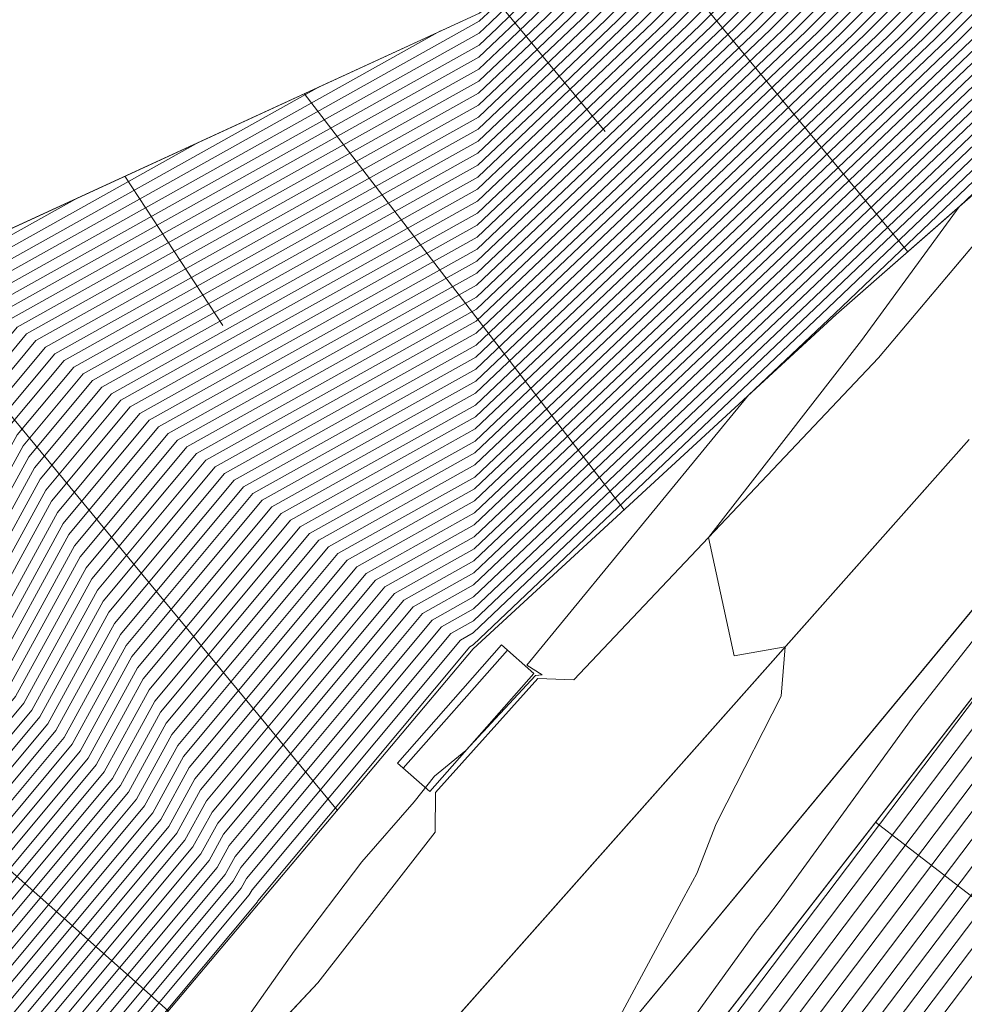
# Model space of a CAD drawing. Header units: metres. Extents: x 3490449 to 3490968, y 5754217 to 5754743.
# Tile 177 of 212: x 3490876 to 3490889, y 5754611 to 5754624. Entities that reach past the tile are written whole.
import ezdxf

# ---------------------------------------------------------------- set-up
doc = ezdxf.new("R2010")
doc.units = ezdxf.units.M
doc.header["$LTSCALE"] = 0.25
for name, color, linetype, lineweight, true_color in [('Kartierung-07$0$$BOESCHUNG', 7, 'Continuous', 18, 0x82563a), ('Kartierung-07$0$$BRUCH', 7, 'Continuous', 18, 0x82563a), ('Kartierung-07$0$$HOEHEN_Haupt', 7, 'Continuous', 18, 0x82563a), ('Kartierung-07$0$$HOEHEN_Mittel', 7, 'Continuous', 18, 0x82563a), ('Kartierung-07$0$B_Bau', 7, 'Continuous', 18, 0x82563a), ('Kartierung-07$0$B_Befestigt', 7, 'Continuous', 18, 0x82563a), ('Kartierung-07$0$B_Boeschung_OK', 7, 'Continuous', 18, 0x82563a), ('Kartierung-07$0$B_Boeschung_UK', 7, 'Continuous', 18, 0x82563a), ('Kartierung-07$0$B_Gelaendeknick', 7, 'Continuous', 18, 0x82563a), ('Kartierung-07$0$Hilfe_DGM', 7, 'Continuous', 18, 0x82563a)]:
    doc.layers.add(name, color=color, linetype=linetype, lineweight=lineweight, true_color=true_color)

msp = doc.modelspace()

# ---------------------------------------------------------------- linework, layer by layer
at = {"layer": 'Kartierung-07$0$$BOESCHUNG', "ltscale": 0.02}
for p, q in [((3490884.068, 5754625.279, 158.977), (3490887.792, 5754620.778, 153.733)), ((3490882.527, 5754624.004, 159.145), (3490883.923, 5754622.316, 157.164)), ((3490880.077, 5754622.799, 158.678), (3490884.166, 5754617.479, 154.587)), ((3490877.786, 5754621.745, -0.234), (3490879.037, 5754619.836, -1.981)), ((3490874.881, 5754620.434, 0.195), (3490880.504, 5754613.638, -7.786)), ((3490871.48, 5754617.162), (3490878.341, 5754611.076)), ((3490887.38, 5754613.488, 153.528), (3490890.331, 5754611.2, 151.334))]:
    msp.add_line(p, q, dxfattribs=at)
at = {"layer": 'Kartierung-07$0$$BRUCH', "ltscale": 0.02}
for p, q in [((3490875.297, 5754620.6), (3490882.316, 5754623.829)), ((3490886.876, 5754619.974), (3490890.733, 5754623.357)), ((3490887.417, 5754619.423), (3490890.733, 5754623.357)), ((3490886.876, 5754619.974), (3490882.235, 5754615.701)), ((3490883.525, 5754615.308), (3490887.417, 5754619.423)), ((3490888.575, 5754618.378), (3490881.245, 5754610.114)), ((3490882.588, 5754608.908), (3490889.626, 5754617.422)), ((3490890.082, 5754616.972), (3490883.27, 5754608.189)), ((3490882.235, 5754615.701), (3490876.765, 5754609.204)), ((3490883.013, 5754615.388), (3490881.682, 5754613.878)), ((3490881.754, 5754613.868), (3490883.061, 5754615.325)), ((3490883.061, 5754615.325), (3490883.525, 5754615.308)), ((3490881.749, 5754613.359), (3490881.754, 5754613.868)), ((3490880.25, 5754611.434), (3490881.749, 5754613.359)), ((3490875.874, 5754606.751), (3490880.25, 5754611.434))]:
    msp.add_line(p, q, dxfattribs=at)
at = {"layer": 'Kartierung-07$0$$HOEHEN_Haupt', "ltscale": 0.02}
for points in [[(3490856.34, 5754586.144), (3490856.648, 5754586.81), (3490858.784, 5754591.035), (3490860.537, 5754593.491), (3490861.584, 5754595.324), (3490863.228, 5754597.69), (3490864.441, 5754599.808), (3490865.76, 5754601.983), (3490865.894, 5754602.201), (3490867.088, 5754603.774), (3490868.352, 5754605.815), (3490870.507, 5754608.039), (3490872.008, 5754610.013), (3490872.719, 5754611.154), (3490874.82, 5754613.423), (3490876.287, 5754615.182), (3490877.216, 5754616.88), (3490878.457, 5754618.368), (3490882.283, 5754620.505), (3490884.15, 5754622.278), (3490885.585, 5754623.646), (3490889.848, 5754627.913), (3490891.039, 5754629.42), (3490894.97, 5754634.628)], [(3490857.1, 5754585.696), (3490857.741, 5754587.081), (3490859.503, 5754590.567), (3490860.95, 5754592.594), (3490862.365, 5754595.07), (3490863.726, 5754597.029), (3490865.271, 5754599.727), (3490866.367, 5754601.534), (3490866.53, 5754601.8), (3490867.985, 5754603.716), (3490869.042, 5754605.424), (3490870.845, 5754607.285), (3490872.559, 5754609.538), (3490873.37, 5754610.84), (3490875.133, 5754612.744), (3490876.802, 5754614.744), (3490877.582, 5754616.17), (3490879.06, 5754617.943), (3490882.275, 5754619.739), (3490884.574, 5754621.92), (3490886.338, 5754623.603), (3490889.978, 5754627.246), (3490891.598, 5754629.296), (3490894.987, 5754633.786)], [(3490863.61, 5754599.89), (3490865.153, 5754602.431), (3490865.257, 5754602.602), (3490866.191, 5754603.832), (3490867.662, 5754606.207), (3490870.169, 5754608.794), (3490871.458, 5754610.489), (3490872.068, 5754611.468), (3490874.507, 5754614.102), (3490875.772, 5754615.619), (3490876.85, 5754617.589), (3490877.855, 5754618.794), (3490882.291, 5754621.272), (3490883.727, 5754622.636), (3490884.831, 5754623.688), (3490889.719, 5754628.581), (3490890.48, 5754629.544), (3490893.357, 5754633.354)], [(3490895.005, 5754632.944), (3490892.157, 5754629.172), (3490890.107, 5754626.579), (3490887.092, 5754623.561), (3490884.997, 5754621.563), (3490882.268, 5754618.972), (3490879.663, 5754617.517), (3490877.948, 5754615.461), (3490877.317, 5754614.307), (3490875.446, 5754612.065), (3490874.022, 5754610.526), (3490873.11, 5754609.062), (3490871.184, 5754606.53), (3490869.733, 5754605.032), (3490868.882, 5754603.658), (3490867.166, 5754601.399), (3490866.975, 5754601.086), (3490866.101, 5754599.646), (3490864.224, 5754596.368), (3490863.146, 5754594.815), (3490861.363, 5754591.697), (3490860.223, 5754590.1), (3490858.834, 5754587.352), (3490857.861, 5754585.249)], [(3490858.621, 5754584.801), (3490859.927, 5754587.623), (3490860.943, 5754589.632), (3490861.776, 5754590.8), (3490863.926, 5754594.561), (3490864.722, 5754595.707), (3490866.931, 5754599.565), (3490867.582, 5754600.637), (3490867.803, 5754600.998), (3490869.778, 5754603.6), (3490870.423, 5754604.641), (3490871.522, 5754605.775), (3490873.661, 5754608.587), (3490874.673, 5754610.212), (3490875.759, 5754611.386), (3490877.832, 5754613.869), (3490878.314, 5754614.751), (3490880.265, 5754617.092), (3490882.26, 5754618.206), (3490885.42, 5754621.205), (3490887.846, 5754623.519), (3490890.237, 5754625.912), (3490892.716, 5754629.048), (3490895.022, 5754632.103)], [(3490859.382, 5754584.354), (3490861.02, 5754587.894), (3490861.662, 5754589.164), (3490862.189, 5754589.903), (3490864.707, 5754594.307), (3490865.221, 5754595.046), (3490867.762, 5754599.484), (3490868.189, 5754600.188), (3490868.439, 5754600.597), (3490870.675, 5754603.542), (3490871.113, 5754604.25), (3490871.86, 5754605.02), (3490874.211, 5754608.112), (3490875.324, 5754609.898), (3490876.072, 5754610.706), (3490878.347, 5754613.432), (3490878.68, 5754614.042), (3490880.868, 5754616.666), (3490882.252, 5754617.439), (3490885.843, 5754620.847), (3490888.6, 5754623.477), (3490890.366, 5754625.245), (3490893.274, 5754628.925), (3490895.039, 5754631.261)], [(3490862.78, 5754599.971), (3490864.546, 5754602.88), (3490864.621, 5754603.003), (3490865.294, 5754603.89), (3490866.972, 5754606.598), (3490869.831, 5754609.549), (3490870.907, 5754610.964), (3490871.417, 5754611.782), (3490874.193, 5754614.782), (3490875.257, 5754616.056), (3490876.484, 5754618.298), (3490877.252, 5754619.219), (3490882.298, 5754622.038), (3490883.304, 5754622.993), (3490884.077, 5754623.73), (3490889.589, 5754629.248), (3490889.922, 5754629.668), (3490891.177, 5754631.33)], [(3490860.142, 5754583.907), (3490862.113, 5754588.165), (3490862.382, 5754588.697), (3490862.602, 5754589.006), (3490865.488, 5754594.052), (3490865.719, 5754594.385), (3490868.592, 5754599.403), (3490868.797, 5754599.74), (3490869.076, 5754600.197), (3490871.572, 5754603.484), (3490871.804, 5754603.858), (3490872.198, 5754604.266), (3490874.762, 5754607.636), (3490875.976, 5754609.584), (3490876.385, 5754610.027), (3490878.861, 5754612.995), (3490879.046, 5754613.332), (3490881.471, 5754616.241), (3490882.245, 5754616.673), (3490886.266, 5754620.49), (3490889.354, 5754623.434), (3490890.496, 5754624.578), (3490893.833, 5754628.801), (3490895.056, 5754630.42)], [(3490870.347, 5754600.632), (3490872.469, 5754603.426), (3490872.494, 5754603.467), (3490872.537, 5754603.511), (3490875.313, 5754607.161), (3490876.627, 5754609.271), (3490876.699, 5754609.348), (3490879.376, 5754612.557), (3490879.412, 5754612.623), (3490882.073, 5754615.815), (3490882.237, 5754615.906), (3490886.689, 5754620.132), (3490890.107, 5754623.392), (3490890.625, 5754623.911), (3490894.392, 5754628.677), (3490895.073, 5754629.578)], [(3490863.984, 5754603.404), (3490864.398, 5754603.948), (3490866.281, 5754606.99), (3490869.492, 5754610.303), (3490870.356, 5754611.439), (3490870.765, 5754612.096), (3490873.88, 5754615.461), (3490874.742, 5754616.494), (3490876.118, 5754619.008), (3490876.649, 5754619.645), (3490882.306, 5754622.805), (3490882.881, 5754623.351), (3490883.323, 5754623.773), (3490888.451, 5754628.905)], [(3490868.66, 5754586.649), (3490874.556, 5754593.982), (3490875.176, 5754594.956), (3490878.273, 5754599.882), (3490880.711, 5754603.813), (3490883.324, 5754608.026), (3490886.189, 5754611.815), (3490890.081, 5754616.963), (3490890.086, 5754616.973), (3490890.127, 5754617.016), (3490891.533, 5754618.86), (3490893.066, 5754620.87), (3490893.926, 5754622.205), (3490894.442, 5754622.996), (3490894.114, 5754623.861), (3490894.576, 5754625.412), (3490894.023, 5754625.803), (3490892.473, 5754625.418), (3490894.951, 5754628.553)], [(3490898.094, 5754626.018), (3490894.079, 5754620.386), (3490891.182, 5754617.301), (3490889.762, 5754614.791), (3490886.287, 5754610.195), (3490883.73, 5754606.813), (3490881.397, 5754603.051), (3490879.22, 5754599.541), (3490876.456, 5754595.144), (3490875.143, 5754593.083), (3490869.973, 5754586.653)], [(3490863.501, 5754604.006), (3490865.591, 5754607.381), (3490869.154, 5754611.058), (3490869.806, 5754611.915), (3490870.114, 5754612.41), (3490873.567, 5754616.14), (3490874.227, 5754616.931), (3490875.752, 5754619.717), (3490876.047, 5754620.071), (3490882.313, 5754623.571), (3490882.458, 5754623.709), (3490882.569, 5754623.815), (3490883.859, 5754625.106)], [(3490850.41, 5754602.341), (3490850.742, 5754603.043), (3490851.58, 5754603.66), (3490853.658, 5754607.006), (3490855.203, 5754607.148), (3490855.615, 5754606.417), (3490856.391, 5754605.94), (3490856.949, 5754605.566), (3490857.734, 5754605.605), (3490858.727, 5754605.68), (3490860.807, 5754605.228), (3490861.626, 5754605.024), (3490863.07, 5754605.523), (3490863.668, 5754605.783), (3490864.901, 5754607.772), (3490868.816, 5754611.813), (3490869.255, 5754612.39), (3490869.463, 5754612.723), (3490873.254, 5754616.819), (3490873.712, 5754617.368), (3490875.386, 5754620.427), (3490875.444, 5754620.496), (3490877.183, 5754621.468)], [(3490871.286, 5754586.656), (3490875.731, 5754592.184), (3490877.735, 5754595.332), (3490880.168, 5754599.201), (3490882.083, 5754602.29), (3490884.136, 5754605.599), (3490886.386, 5754608.575), (3490889.443, 5754612.618), (3490892.277, 5754617.629), (3490894.971, 5754620.497)]]:
    msp.add_lwpolyline(points, dxfattribs=at)
at = {"layer": 'Kartierung-07$0$$HOEHEN_Mittel', "ltscale": 0.02}
for points in [[(3490894.967, 5754634.796), (3490890.927, 5754629.445), (3490889.822, 5754628.047), (3490885.434, 5754623.654), (3490884.066, 5754622.35), (3490882.284, 5754620.659), (3490878.337, 5754618.453), (3490877.143, 5754617.021), (3490876.184, 5754615.269), (3490874.757, 5754613.559), (3490872.589, 5754611.217), (3490871.898, 5754610.108), (3490870.44, 5754608.19), (3490868.214, 5754605.894), (3490866.909, 5754603.786), (3490865.766, 5754602.282), (3490865.639, 5754602.073), (3490864.275, 5754599.825), (3490863.128, 5754597.822), (3490861.428, 5754595.375), (3490860.454, 5754593.671), (3490858.64, 5754591.129), (3490856.43, 5754586.756), (3490856.188, 5754586.233)], [(3490894.665, 5754634.569), (3490890.816, 5754629.47), (3490889.797, 5754628.18), (3490885.283, 5754623.663), (3490883.981, 5754622.421), (3490882.286, 5754620.812), (3490878.216, 5754618.539), (3490877.07, 5754617.163), (3490876.081, 5754615.356), (3490874.694, 5754613.695), (3490872.459, 5754611.28), (3490871.788, 5754610.203), (3490870.372, 5754608.341), (3490868.076, 5754605.972), (3490866.729, 5754603.798), (3490865.639, 5754602.362), (3490865.517, 5754602.162), (3490864.109, 5754599.841), (3490863.028, 5754597.954), (3490861.272, 5754595.426), (3490860.371, 5754593.85), (3490858.496, 5754591.222), (3490856.211, 5754586.702), (3490856.036, 5754586.323)], [(3490856.492, 5754586.054), (3490856.867, 5754586.865), (3490858.928, 5754590.942), (3490860.619, 5754593.312), (3490861.74, 5754595.273), (3490863.327, 5754597.558), (3490864.607, 5754599.792), (3490865.882, 5754601.893), (3490866.021, 5754602.121), (3490867.267, 5754603.763), (3490868.49, 5754605.737), (3490870.575, 5754607.888), (3490872.119, 5754609.918), (3490872.849, 5754611.091), (3490874.882, 5754613.287), (3490876.39, 5754615.094), (3490877.289, 5754616.738), (3490878.578, 5754618.283), (3490882.281, 5754620.352), (3490884.235, 5754622.207), (3490885.735, 5754623.637), (3490889.874, 5754627.78), (3490891.151, 5754629.395), (3490894.974, 5754634.459)], [(3490856.644, 5754585.965), (3490857.085, 5754586.919), (3490859.072, 5754590.848), (3490860.702, 5754593.133), (3490861.896, 5754595.222), (3490863.427, 5754597.426), (3490864.773, 5754599.776), (3490866.003, 5754601.803), (3490866.148, 5754602.041), (3490867.447, 5754603.751), (3490868.628, 5754605.659), (3490870.642, 5754607.737), (3490872.229, 5754609.823), (3490872.98, 5754611.028), (3490874.945, 5754613.152), (3490876.493, 5754615.007), (3490877.363, 5754616.596), (3490878.699, 5754618.198), (3490882.28, 5754620.199), (3490884.32, 5754622.135), (3490885.886, 5754623.629), (3490889.9, 5754627.647), (3490891.263, 5754629.371), (3490894.977, 5754634.291)], [(3490855.992, 5754586.648), (3490858.352, 5754591.316), (3490860.289, 5754594.03), (3490861.116, 5754595.477), (3490862.929, 5754598.087), (3490863.943, 5754599.857), (3490865.396, 5754602.252), (3490865.512, 5754602.442), (3490866.55, 5754603.809), (3490867.938, 5754606.05), (3490870.304, 5754608.492), (3490871.678, 5754610.298), (3490872.328, 5754611.342), (3490874.632, 5754613.831), (3490875.978, 5754615.444), (3490876.997, 5754617.305), (3490878.096, 5754618.624), (3490882.287, 5754620.965), (3490883.897, 5754622.493), (3490885.132, 5754623.671), (3490889.771, 5754628.314), (3490890.704, 5754629.495), (3490894.229, 5754634.164)], [(3490856.796, 5754585.875), (3490857.304, 5754586.973), (3490859.216, 5754590.755), (3490860.784, 5754592.953), (3490862.053, 5754595.171), (3490863.527, 5754597.293), (3490864.939, 5754599.76), (3490866.124, 5754601.714), (3490866.275, 5754601.961), (3490867.626, 5754603.739), (3490868.766, 5754605.58), (3490870.71, 5754607.586), (3490872.339, 5754609.728), (3490873.11, 5754610.966), (3490875.008, 5754613.016), (3490876.596, 5754614.919), (3490877.436, 5754616.454), (3490878.819, 5754618.113), (3490882.278, 5754620.046), (3490884.404, 5754622.064), (3490886.037, 5754623.62), (3490889.926, 5754627.513), (3490891.374, 5754629.346), (3490894.981, 5754634.123)], [(3490856.948, 5754585.786), (3490857.523, 5754587.027), (3490859.359, 5754590.661), (3490860.867, 5754592.774), (3490862.209, 5754595.12), (3490863.626, 5754597.161), (3490865.105, 5754599.743), (3490866.246, 5754601.624), (3490866.403, 5754601.881), (3490867.805, 5754603.728), (3490868.904, 5754605.502), (3490870.778, 5754607.436), (3490872.449, 5754609.633), (3490873.24, 5754610.903), (3490875.07, 5754612.88), (3490876.699, 5754614.832), (3490877.509, 5754616.312), (3490878.94, 5754618.028), (3490882.277, 5754619.892), (3490884.489, 5754621.992), (3490886.188, 5754623.612), (3490889.952, 5754627.38), (3490891.486, 5754629.321), (3490894.984, 5754633.954)], [(3490893.793, 5754633.759), (3490890.592, 5754629.519), (3490889.745, 5754628.447), (3490884.981, 5754623.68), (3490883.812, 5754622.564), (3490882.289, 5754621.119), (3490877.975, 5754618.709), (3490876.923, 5754617.447), (3490875.875, 5754615.531), (3490874.569, 5754613.967), (3490872.198, 5754611.405), (3490871.568, 5754610.393), (3490870.237, 5754608.643), (3490867.8, 5754606.128), (3490866.371, 5754603.821), (3490865.384, 5754602.522), (3490865.274, 5754602.342), (3490863.776, 5754599.873), (3490862.829, 5754598.219), (3490860.96, 5754595.527), (3490860.206, 5754594.209), (3490858.208, 5754591.409), (3490855.774, 5754586.594)], [(3490894.991, 5754633.618), (3490891.71, 5754629.272), (3490890.004, 5754627.113), (3490886.489, 5754623.595), (3490884.658, 5754621.849), (3490882.274, 5754619.586), (3490879.181, 5754617.858), (3490877.655, 5754616.028), (3490876.905, 5754614.657), (3490875.195, 5754612.608), (3490873.501, 5754610.777), (3490872.669, 5754609.443), (3490870.913, 5754607.134), (3490869.181, 5754605.346), (3490868.164, 5754603.705), (3490866.657, 5754601.72), (3490866.489, 5754601.444), (3490865.437, 5754599.711), (3490863.826, 5754596.897), (3490862.521, 5754595.019), (3490861.032, 5754592.415), (3490859.647, 5754590.474), (3490857.96, 5754587.135), (3490857.252, 5754585.607)], [(3490857.405, 5754585.517), (3490858.178, 5754587.19), (3490859.791, 5754590.38), (3490861.115, 5754592.235), (3490862.677, 5754594.968), (3490863.925, 5754596.765), (3490865.603, 5754599.695), (3490866.61, 5754601.355), (3490866.785, 5754601.64), (3490868.343, 5754603.693), (3490869.319, 5754605.267), (3490870.981, 5754606.983), (3490872.779, 5754609.348), (3490873.631, 5754610.714), (3490875.258, 5754612.472), (3490877.008, 5754614.569), (3490877.729, 5754615.886), (3490879.301, 5754617.773), (3490882.272, 5754619.432), (3490884.743, 5754621.777), (3490886.64, 5754623.587), (3490890.03, 5754626.979), (3490891.822, 5754629.247), (3490894.994, 5754633.449)], [(3490857.557, 5754585.428), (3490858.397, 5754587.244), (3490859.935, 5754590.287), (3490861.198, 5754592.056), (3490862.833, 5754594.917), (3490864.025, 5754596.632), (3490865.769, 5754599.679), (3490866.732, 5754601.265), (3490866.912, 5754601.56), (3490868.523, 5754603.681), (3490869.457, 5754605.189), (3490871.048, 5754606.832), (3490872.89, 5754609.253), (3490873.761, 5754610.652), (3490875.321, 5754612.336), (3490877.111, 5754614.482), (3490877.802, 5754615.744), (3490879.422, 5754617.687), (3490882.271, 5754619.279), (3490884.827, 5754621.706), (3490886.791, 5754623.578), (3490890.056, 5754626.846), (3490891.933, 5754629.222), (3490894.998, 5754633.281)], [(3490895.001, 5754633.113), (3490892.045, 5754629.197), (3490890.081, 5754626.713), (3490886.941, 5754623.57), (3490884.912, 5754621.634), (3490882.269, 5754619.126), (3490879.542, 5754617.602), (3490877.875, 5754615.603), (3490877.214, 5754614.394), (3490875.383, 5754612.201), (3490873.891, 5754610.589), (3490873, 5754609.158), (3490871.116, 5754606.681), (3490869.595, 5754605.111), (3490868.702, 5754603.67), (3490867.039, 5754601.48), (3490866.853, 5754601.175), (3490865.935, 5754599.662), (3490864.125, 5754596.5), (3490862.989, 5754594.866), (3490861.28, 5754591.877), (3490860.079, 5754590.193), (3490858.616, 5754587.298), (3490857.709, 5754585.338)], [(3490863.444, 5754599.906), (3490865.031, 5754602.521), (3490865.13, 5754602.682), (3490866.012, 5754603.844), (3490867.524, 5754606.285), (3490870.101, 5754608.945), (3490871.348, 5754610.584), (3490871.938, 5754611.531), (3490874.444, 5754614.238), (3490875.669, 5754615.706), (3490876.777, 5754617.731), (3490877.734, 5754618.879), (3490882.292, 5754621.425), (3490883.643, 5754622.707), (3490884.68, 5754623.696), (3490889.693, 5754628.714), (3490890.369, 5754629.569), (3490892.921, 5754632.95)], [(3490895.008, 5754632.776), (3490892.269, 5754629.148), (3490890.133, 5754626.446), (3490887.243, 5754623.553), (3490885.081, 5754621.491), (3490882.266, 5754618.819), (3490879.783, 5754617.432), (3490878.021, 5754615.319), (3490877.42, 5754614.219), (3490875.509, 5754611.929), (3490874.152, 5754610.463), (3490873.22, 5754608.967), (3490871.251, 5754606.379), (3490869.871, 5754604.954), (3490869.061, 5754603.647), (3490867.294, 5754601.319), (3490867.096, 5754600.996), (3490866.267, 5754599.63), (3490864.324, 5754596.236), (3490863.302, 5754594.764), (3490861.446, 5754591.518), (3490860.367, 5754590.006), (3490859.053, 5754587.406), (3490858.013, 5754585.159)], [(3490895.011, 5754632.608), (3490892.38, 5754629.123), (3490890.159, 5754626.312), (3490887.394, 5754623.544), (3490885.166, 5754621.42), (3490882.265, 5754618.666), (3490879.904, 5754617.347), (3490878.095, 5754615.177), (3490877.523, 5754614.132), (3490875.571, 5754611.793), (3490874.282, 5754610.401), (3490873.33, 5754608.872), (3490871.319, 5754606.228), (3490870.009, 5754604.876), (3490869.24, 5754603.635), (3490867.421, 5754601.239), (3490867.218, 5754600.906), (3490866.433, 5754599.614), (3490864.423, 5754596.104), (3490863.458, 5754594.714), (3490861.528, 5754591.338), (3490860.511, 5754589.913), (3490859.271, 5754587.461), (3490858.165, 5754585.07)], [(3490863.278, 5754599.922), (3490864.91, 5754602.611), (3490865.003, 5754602.763), (3490865.833, 5754603.856), (3490867.386, 5754606.363), (3490870.034, 5754609.096), (3490871.237, 5754610.679), (3490871.807, 5754611.593), (3490874.381, 5754614.374), (3490875.566, 5754615.794), (3490876.704, 5754617.873), (3490877.614, 5754618.964), (3490882.294, 5754621.579), (3490883.558, 5754622.779), (3490884.529, 5754623.705), (3490889.667, 5754628.847), (3490890.257, 5754629.594), (3490892.485, 5754632.545)], [(3490858.317, 5754584.98), (3490859.49, 5754587.515), (3490860.655, 5754589.819), (3490861.611, 5754591.159), (3490863.614, 5754594.663), (3490864.523, 5754595.972), (3490866.599, 5754599.597), (3490867.339, 5754600.816), (3490867.548, 5754601.159), (3490869.42, 5754603.623), (3490870.147, 5754604.798), (3490871.387, 5754606.077), (3490873.44, 5754608.777), (3490874.412, 5754610.338), (3490875.634, 5754611.657), (3490877.626, 5754614.044), (3490878.168, 5754615.035), (3490880.024, 5754617.262), (3490882.263, 5754618.513), (3490885.251, 5754621.348), (3490887.544, 5754623.536), (3490890.185, 5754626.179), (3490892.492, 5754629.098), (3490895.015, 5754632.439)], [(3490858.469, 5754584.891), (3490859.709, 5754587.569), (3490860.799, 5754589.726), (3490861.693, 5754590.98), (3490863.77, 5754594.612), (3490864.623, 5754595.839), (3490866.765, 5754599.581), (3490867.46, 5754600.727), (3490867.675, 5754601.079), (3490869.599, 5754603.612), (3490870.285, 5754604.719), (3490871.454, 5754605.926), (3490873.55, 5754608.682), (3490874.543, 5754610.275), (3490875.697, 5754611.521), (3490877.729, 5754613.957), (3490878.241, 5754614.893), (3490880.145, 5754617.177), (3490882.261, 5754618.359), (3490885.335, 5754621.277), (3490887.695, 5754623.527), (3490890.211, 5754626.045), (3490892.604, 5754629.073), (3490895.018, 5754632.271)], [(3490863.112, 5754599.938), (3490864.788, 5754602.701), (3490864.875, 5754602.843), (3490865.653, 5754603.867), (3490867.248, 5754606.442), (3490869.966, 5754609.247), (3490871.127, 5754610.774), (3490871.677, 5754611.656), (3490874.319, 5754614.51), (3490875.463, 5754615.881), (3490876.631, 5754618.015), (3490877.493, 5754619.049), (3490882.295, 5754621.732), (3490883.474, 5754622.85), (3490884.378, 5754623.713), (3490889.641, 5754628.981), (3490890.145, 5754629.619), (3490892.049, 5754632.14)], [(3490858.773, 5754584.712), (3490860.146, 5754587.677), (3490861.087, 5754589.539), (3490861.859, 5754590.621), (3490864.082, 5754594.51), (3490864.822, 5754595.575), (3490867.097, 5754599.549), (3490867.703, 5754600.547), (3490867.93, 5754600.918), (3490869.958, 5754603.589), (3490870.561, 5754604.563), (3490871.59, 5754605.624), (3490873.771, 5754608.492), (3490874.803, 5754610.149), (3490875.822, 5754611.25), (3490877.935, 5754613.782), (3490878.387, 5754614.609), (3490880.386, 5754617.007), (3490882.258, 5754618.053), (3490885.504, 5754621.134), (3490887.997, 5754623.51), (3490890.263, 5754625.779), (3490892.827, 5754629.024), (3490895.025, 5754631.934)], [(3490858.926, 5754584.622), (3490860.364, 5754587.731), (3490861.23, 5754589.445), (3490861.941, 5754590.441), (3490864.239, 5754594.459), (3490864.922, 5754595.443), (3490867.263, 5754599.532), (3490867.825, 5754600.458), (3490868.057, 5754600.838), (3490870.137, 5754603.577), (3490870.699, 5754604.484), (3490871.657, 5754605.473), (3490873.881, 5754608.397), (3490874.934, 5754610.087), (3490875.884, 5754611.114), (3490878.038, 5754613.695), (3490878.461, 5754614.467), (3490880.507, 5754616.921), (3490882.257, 5754617.899), (3490885.589, 5754621.062), (3490888.147, 5754623.502), (3490890.289, 5754625.645), (3490892.939, 5754628.999), (3490895.028, 5754631.766)], [(3490862.946, 5754599.955), (3490864.667, 5754602.79), (3490864.748, 5754602.923), (3490865.474, 5754603.879), (3490867.11, 5754606.52), (3490869.898, 5754609.398), (3490871.017, 5754610.869), (3490871.547, 5754611.719), (3490874.256, 5754614.646), (3490875.36, 5754615.969), (3490876.557, 5754618.157), (3490877.373, 5754619.134), (3490882.297, 5754621.885), (3490883.389, 5754622.922), (3490884.228, 5754623.722), (3490889.615, 5754629.114), (3490890.033, 5754629.643), (3490891.613, 5754631.735)], [(3490859.078, 5754584.533), (3490860.583, 5754587.786), (3490861.374, 5754589.351), (3490862.024, 5754590.262), (3490864.395, 5754594.408), (3490865.021, 5754595.311), (3490867.43, 5754599.516), (3490867.946, 5754600.368), (3490868.185, 5754600.758), (3490870.316, 5754603.565), (3490870.837, 5754604.406), (3490871.725, 5754605.322), (3490873.991, 5754608.302), (3490875.064, 5754610.024), (3490875.947, 5754610.978), (3490878.141, 5754613.607), (3490878.534, 5754614.325), (3490880.627, 5754616.836), (3490882.255, 5754617.746), (3490885.674, 5754620.991), (3490888.298, 5754623.494), (3490890.315, 5754625.512), (3490893.051, 5754628.974), (3490895.032, 5754631.598)], [(3490895.035, 5754631.43), (3490893.163, 5754628.949), (3490890.341, 5754625.378), (3490888.449, 5754623.485), (3490885.758, 5754620.919), (3490882.254, 5754617.593), (3490880.748, 5754616.751), (3490878.607, 5754614.184), (3490878.244, 5754613.52), (3490876.01, 5754610.842), (3490875.194, 5754609.961), (3490874.101, 5754608.207), (3490871.793, 5754605.171), (3490870.975, 5754604.328), (3490870.496, 5754603.554), (3490868.312, 5754600.678), (3490868.068, 5754600.278), (3490867.596, 5754599.5), (3490865.121, 5754595.178), (3490864.551, 5754594.357), (3490862.107, 5754590.082), (3490861.518, 5754589.258), (3490860.802, 5754587.84), (3490859.23, 5754584.443)], [(3490859.534, 5754584.264), (3490861.239, 5754587.948), (3490861.806, 5754589.071), (3490862.272, 5754589.724), (3490864.863, 5754594.256), (3490865.32, 5754594.914), (3490867.928, 5754599.467), (3490868.311, 5754600.099), (3490868.566, 5754600.517), (3490870.854, 5754603.531), (3490871.251, 5754604.171), (3490871.928, 5754604.87), (3490874.321, 5754608.017), (3490875.455, 5754609.836), (3490876.135, 5754610.571), (3490878.449, 5754613.345), (3490878.753, 5754613.9), (3490880.989, 5754616.581), (3490882.251, 5754617.286), (3490885.927, 5754620.776), (3490888.75, 5754623.468), (3490890.392, 5754625.112), (3490893.386, 5754628.9), (3490895.042, 5754631.093)], [(3490859.686, 5754584.175), (3490861.457, 5754588.002), (3490861.95, 5754588.977), (3490862.355, 5754589.544), (3490865.019, 5754594.205), (3490865.42, 5754594.782), (3490868.094, 5754599.451), (3490868.432, 5754600.009), (3490868.694, 5754600.437), (3490871.034, 5754603.519), (3490871.389, 5754604.093), (3490871.996, 5754604.719), (3490874.432, 5754607.922), (3490875.585, 5754609.773), (3490876.198, 5754610.435), (3490878.552, 5754613.257), (3490878.827, 5754613.758), (3490881.109, 5754616.496), (3490882.249, 5754617.133), (3490886.012, 5754620.704), (3490888.901, 5754623.46), (3490890.418, 5754624.978), (3490893.498, 5754628.875), (3490895.045, 5754630.925)], [(3490862.614, 5754599.987), (3490864.424, 5754602.97), (3490864.494, 5754603.083), (3490865.115, 5754603.902), (3490866.834, 5754606.676), (3490869.763, 5754609.7), (3490870.797, 5754611.059), (3490871.286, 5754611.845), (3490874.131, 5754614.917), (3490875.154, 5754616.144), (3490876.411, 5754618.44), (3490877.132, 5754619.305), (3490882.3, 5754622.192), (3490883.22, 5754623.065), (3490883.926, 5754623.739), (3490889.563, 5754629.381), (3490889.81, 5754629.693), (3490890.741, 5754630.926)], [(3490859.838, 5754584.086), (3490861.676, 5754588.057), (3490862.094, 5754588.884), (3490862.437, 5754589.365), (3490865.175, 5754594.154), (3490865.52, 5754594.65), (3490868.26, 5754599.435), (3490868.554, 5754599.919), (3490868.821, 5754600.357), (3490871.213, 5754603.507), (3490871.527, 5754604.015), (3490872.063, 5754604.568), (3490874.542, 5754607.827), (3490875.715, 5754609.71), (3490876.26, 5754610.299), (3490878.655, 5754613.17), (3490878.9, 5754613.616), (3490881.23, 5754616.411), (3490882.248, 5754616.98), (3490886.097, 5754620.633), (3490889.052, 5754623.451), (3490890.444, 5754624.845), (3490893.61, 5754628.85), (3490895.049, 5754630.756)], [(3490859.99, 5754583.996), (3490861.894, 5754588.111), (3490862.238, 5754588.79), (3490862.52, 5754589.185), (3490865.331, 5754594.103), (3490865.619, 5754594.517), (3490868.426, 5754599.419), (3490868.675, 5754599.83), (3490868.948, 5754600.277), (3490871.392, 5754603.496), (3490871.665, 5754603.936), (3490872.131, 5754604.417), (3490874.652, 5754607.732), (3490875.845, 5754609.647), (3490876.323, 5754610.163), (3490878.758, 5754613.082), (3490878.973, 5754613.474), (3490881.35, 5754616.326), (3490882.246, 5754616.826), (3490886.181, 5754620.561), (3490889.203, 5754623.443), (3490890.47, 5754624.711), (3490893.722, 5754628.825), (3490895.052, 5754630.588)], [(3490890.304, 5754630.521), (3490889.698, 5754629.718), (3490889.537, 5754629.514), (3490883.775, 5754623.747), (3490883.135, 5754623.137), (3490882.301, 5754622.345), (3490877.011, 5754619.39), (3490876.338, 5754618.582), (3490875.051, 5754616.231), (3490874.068, 5754615.053), (3490871.156, 5754611.907), (3490870.687, 5754611.154), (3490869.695, 5754609.851), (3490866.696, 5754606.755), (3490864.936, 5754603.914), (3490864.366, 5754603.164), (3490864.303, 5754603.059), (3490862.448, 5754600.003)], [(3490860.295, 5754583.817), (3490862.332, 5754588.219), (3490862.526, 5754588.603), (3490862.685, 5754588.826), (3490865.644, 5754594.001), (3490865.819, 5754594.253), (3490868.758, 5754599.386), (3490868.918, 5754599.65), (3490869.203, 5754600.116), (3490871.751, 5754603.473), (3490871.942, 5754603.78), (3490872.266, 5754604.115), (3490874.872, 5754607.541), (3490876.106, 5754609.522), (3490876.448, 5754609.891), (3490878.964, 5754612.907), (3490879.119, 5754613.19), (3490881.591, 5754616.155), (3490882.243, 5754616.52), (3490886.351, 5754620.418), (3490889.504, 5754623.426), (3490890.522, 5754624.444), (3490893.945, 5754628.776), (3490895.059, 5754630.251)], [(3490860.786, 5754584.46), (3490862.55, 5754588.273), (3490862.67, 5754588.51), (3490862.768, 5754588.647), (3490865.8, 5754593.951), (3490865.918, 5754594.121), (3490868.924, 5754599.37), (3490869.039, 5754599.56), (3490869.33, 5754600.036), (3490871.931, 5754603.461), (3490872.08, 5754603.702), (3490872.334, 5754603.964), (3490874.982, 5754607.446), (3490876.236, 5754609.459), (3490876.511, 5754609.756), (3490879.067, 5754612.82), (3490879.193, 5754613.048), (3490881.712, 5754616.07), (3490882.242, 5754616.366), (3490886.435, 5754620.347), (3490889.655, 5754623.417), (3490890.548, 5754624.311), (3490894.057, 5754628.751), (3490895.062, 5754630.083)], [(3490889.868, 5754630.116), (3490889.586, 5754629.742), (3490889.512, 5754629.648), (3490883.625, 5754623.756), (3490883.05, 5754623.208), (3490882.303, 5754622.498), (3490876.89, 5754619.475), (3490876.265, 5754618.724), (3490874.948, 5754616.319), (3490874.005, 5754615.189), (3490871.026, 5754611.97), (3490870.577, 5754611.249), (3490869.628, 5754610.002), (3490866.558, 5754606.833), (3490864.756, 5754603.925), (3490864.239, 5754603.244)], [(3490862.85, 5754588.468), (3490865.956, 5754593.9), (3490866.018, 5754593.989), (3490869.09, 5754599.354), (3490869.161, 5754599.471), (3490869.457, 5754599.956), (3490872.11, 5754603.449), (3490872.218, 5754603.623), (3490872.401, 5754603.813), (3490875.093, 5754607.351), (3490876.366, 5754609.396), (3490876.573, 5754609.62), (3490879.17, 5754612.732), (3490879.266, 5754612.907), (3490881.832, 5754615.985), (3490882.24, 5754616.213), (3490886.52, 5754620.275), (3490889.806, 5754623.409), (3490890.574, 5754624.178), (3490894.169, 5754628.726), (3490895.066, 5754629.915)], [(3490869.585, 5754599.876), (3490872.289, 5754603.438), (3490872.356, 5754603.545), (3490872.469, 5754603.662), (3490875.203, 5754607.256), (3490876.497, 5754609.333), (3490876.636, 5754609.484), (3490879.273, 5754612.645), (3490879.339, 5754612.765), (3490881.953, 5754615.9), (3490882.239, 5754616.06), (3490886.604, 5754620.204), (3490889.957, 5754623.401), (3490890.6, 5754624.044), (3490894.28, 5754628.701), (3490895.069, 5754629.746)], [(3490864.112, 5754603.324), (3490864.577, 5754603.937), (3490866.42, 5754606.911), (3490869.56, 5754610.152), (3490870.466, 5754611.344), (3490870.895, 5754612.033), (3490873.943, 5754615.325), (3490874.845, 5754616.406), (3490876.191, 5754618.866), (3490876.77, 5754619.56), (3490882.304, 5754622.652), (3490882.966, 5754623.28), (3490883.474, 5754623.764), (3490889.37, 5754629.665)], [(3490867.609, 5754586.646), (3490874.085, 5754594.701), (3490874.152, 5754594.805), (3490877.514, 5754600.154), (3490877.59, 5754600.276), (3490877.532, 5754600.237), (3490877.421, 5754600.484), (3490873.93, 5754601.577), (3490873.944, 5754603.733), (3490873.883, 5754604.517), (3490873.929, 5754604.774), (3490874.004, 5754605.201), (3490875.423, 5754607.066), (3490876.757, 5754609.208), (3490876.761, 5754609.212), (3490879.479, 5754612.47), (3490879.485, 5754612.481), (3490882.194, 5754615.73), (3490882.236, 5754615.753), (3490886.774, 5754620.061), (3490890.258, 5754623.384), (3490890.651, 5754623.777), (3490894.504, 5754628.652), (3490895.076, 5754629.41)], [(3490868.134, 5754586.648), (3490874.32, 5754594.341), (3490874.664, 5754594.88), (3490877.894, 5754600.018), (3490880.437, 5754604.118), (3490881.002, 5754605.028), (3490880.651, 5754606.242), (3490882.636, 5754608.858), (3490883.723, 5754610.281), (3490884.929, 5754612.523), (3490885.096, 5754612.832), (3490885.342, 5754613.464), (3490885.479, 5754613.733), (3490886.172, 5754615.096), (3490886.224, 5754615.727), (3490885.572, 5754615.612), (3490885.246, 5754617.127), (3490887.2, 5754619.644), (3490888.447, 5754621.352), (3490890.56, 5754623.367), (3490890.703, 5754623.51), (3490894.727, 5754628.602)], [(3490868.397, 5754586.648), (3490874.438, 5754594.162), (3490874.92, 5754594.918), (3490878.083, 5754599.95), (3490880.574, 5754603.966), (3490882.707, 5754607.405), (3490882.62, 5754607.706), (3490883.113, 5754608.355), (3490883.864, 5754609.338), (3490885.855, 5754612.094), (3490885.997, 5754612.277), (3490886.149, 5754612.474), (3490887.881, 5754614.864), (3490889.776, 5754617.274), (3490890.245, 5754617.888), (3490891.681, 5754619.771), (3490891.612, 5754621.592), (3490891.591, 5754621.769), (3490891.396, 5754621.776), (3490889.931, 5754622.405), (3490890.435, 5754623.095), (3490890.71, 5754623.358), (3490890.729, 5754623.377), (3490894.839, 5754628.578)], [(3490878.139, 5754609.271), (3490879.951, 5754611.84), (3490880.813, 5754612.982), (3490881.484, 5754613.748), (3490881.742, 5754614.075), (3490882.145, 5754614.403), (3490882.304, 5754614.577), (3490882.352, 5754614.628), (3490882.367, 5754614.644), (3490882.518, 5754614.808), (3490882.641, 5754614.938), (3490883.033, 5754615.362), (3490883.118, 5754615.372), (3490882.922, 5754615.492), (3490885.756, 5754618.943), (3490886.858, 5754619.989), (3490890.409, 5754623.375), (3490890.677, 5754623.644), (3490894.616, 5754628.627)], [(3490887.533, 5754628.145), (3490883.172, 5754623.781), (3490882.797, 5754623.423), (3490882.307, 5754622.958), (3490876.529, 5754619.73), (3490876.045, 5754619.15), (3490874.639, 5754616.581), (3490873.818, 5754615.597), (3490870.635, 5754612.158), (3490870.246, 5754611.534), (3490869.425, 5754610.454), (3490866.143, 5754607.068), (3490864.218, 5754603.96)], [(3490864.039, 5754603.972), (3490866.005, 5754607.146), (3490869.357, 5754610.605), (3490870.136, 5754611.629), (3490870.505, 5754612.221), (3490873.755, 5754615.732), (3490874.536, 5754616.668), (3490875.972, 5754619.292), (3490876.408, 5754619.815), (3490882.309, 5754623.112), (3490882.712, 5754623.494), (3490883.022, 5754623.789), (3490886.614, 5754627.385)], [(3490863.86, 5754603.983), (3490865.867, 5754607.224), (3490869.289, 5754610.756), (3490870.026, 5754611.724), (3490870.374, 5754612.284), (3490873.692, 5754615.868), (3490874.433, 5754616.756), (3490875.899, 5754619.434), (3490876.288, 5754619.9), (3490882.31, 5754623.265), (3490882.627, 5754623.566), (3490882.871, 5754623.798), (3490885.696, 5754626.626)], [(3490869.448, 5754586.651), (3490874.908, 5754593.443), (3490875.944, 5754595.069), (3490878.841, 5754599.677), (3490881.123, 5754603.356), (3490883.568, 5754607.298), (3490886.248, 5754610.843), (3490889.889, 5754615.66), (3490890.744, 5754617.17), (3490893.722, 5754620.342), (3490897.85, 5754626.132)], [(3490897.972, 5754626.075), (3490893.901, 5754620.364), (3490890.963, 5754617.235), (3490889.825, 5754615.225), (3490886.268, 5754610.519), (3490883.649, 5754607.055), (3490881.26, 5754603.204), (3490879.031, 5754599.609), (3490876.2, 5754595.106), (3490875.026, 5754593.263), (3490869.71, 5754586.652)], [(3490870.236, 5754586.653), (3490875.261, 5754592.903), (3490876.711, 5754595.182), (3490879.41, 5754599.473), (3490881.534, 5754602.899), (3490883.811, 5754606.57), (3490886.307, 5754609.871), (3490889.698, 5754614.356), (3490891.401, 5754617.367), (3490894.257, 5754620.408), (3490898.216, 5754625.961)], [(3490863.68, 5754603.995), (3490865.729, 5754607.303), (3490869.222, 5754610.907), (3490869.916, 5754611.82), (3490870.244, 5754612.347), (3490873.63, 5754616.004), (3490874.33, 5754616.843), (3490875.825, 5754619.576), (3490876.167, 5754619.985), (3490882.312, 5754623.418), (3490882.543, 5754623.637), (3490882.72, 5754623.806), (3490884.777, 5754625.866)], [(3490870.498, 5754586.654), (3490875.378, 5754592.724), (3490876.967, 5754595.219), (3490879.599, 5754599.405), (3490881.672, 5754602.747), (3490883.892, 5754606.327), (3490886.327, 5754609.547), (3490889.634, 5754613.922), (3490891.62, 5754617.432), (3490894.436, 5754620.43), (3490898.338, 5754625.904)], [(3490870.761, 5754586.655), (3490875.496, 5754592.544), (3490877.223, 5754595.257), (3490879.789, 5754599.337), (3490881.809, 5754602.594), (3490883.973, 5754606.084), (3490886.346, 5754609.223), (3490889.57, 5754613.487), (3490891.839, 5754617.498), (3490894.614, 5754620.453), (3490898.46, 5754625.848)], [(3490882.941, 5754624.346), (3490882.419, 5754623.823), (3490882.374, 5754623.78), (3490882.315, 5754623.725), (3490875.926, 5754620.156), (3490875.679, 5754619.859), (3490874.124, 5754617.018), (3490873.504, 5754616.276), (3490869.984, 5754612.472), (3490869.695, 5754612.01), (3490869.086, 5754611.209), (3490865.453, 5754607.459), (3490863.322, 5754604.018)], [(3490868.922, 5754586.65), (3490874.673, 5754593.802), (3490875.432, 5754594.993), (3490878.462, 5754599.813), (3490880.848, 5754603.661), (3490883.405, 5754607.784), (3490886.209, 5754611.491), (3490890.017, 5754616.529), (3490890.305, 5754617.039), (3490892.359, 5754619.225), (3490892.822, 5754619.832), (3490893.326, 5754620.493), (3490895.381, 5754623.683)], [(3490881.821, 5754623.601), (3490875.806, 5754620.241), (3490875.606, 5754620.001), (3490874.021, 5754617.106), (3490873.442, 5754616.412), (3490869.853, 5754612.535), (3490869.585, 5754612.105), (3490869.019, 5754611.36), (3490865.315, 5754607.538), (3490863.142, 5754604.03), (3490863.094, 5754603.966), (3490863.088, 5754603.957), (3490862.66, 5754603.252), (3490861.401, 5754602.793), (3490860.373, 5754602.486), (3490858.151, 5754602.875), (3490857.944, 5754602.9), (3490857.84, 5754602.887), (3490856.172, 5754602.737), (3490855.923, 5754602.864), (3490854.847, 5754603.509), (3490854.602, 5754603.288), (3490852.169, 5754601.496), (3490852.037, 5754601.218)], [(3490880.275, 5754622.89), (3490875.685, 5754620.326), (3490875.533, 5754620.143), (3490873.918, 5754617.193), (3490873.379, 5754616.548), (3490869.723, 5754612.598), (3490869.475, 5754612.2), (3490868.951, 5754611.511), (3490865.177, 5754607.616), (3490862.996, 5754604.095)], [(3490869.185, 5754586.65), (3490874.791, 5754593.622), (3490875.688, 5754595.031), (3490878.652, 5754599.745), (3490880.986, 5754603.509), (3490883.487, 5754607.541), (3490886.228, 5754611.167), (3490889.953, 5754616.094), (3490890.525, 5754617.104), (3490893.544, 5754620.319), (3490895.336, 5754622.833)], [(3490863.332, 5754604.939), (3490865.039, 5754607.694), (3490868.884, 5754611.662), (3490869.365, 5754612.295), (3490869.593, 5754612.661), (3490873.317, 5754616.683), (3490873.815, 5754617.281), (3490875.459, 5754620.285), (3490875.565, 5754620.411), (3490878.729, 5754622.179)], [(3490871.023, 5754586.656), (3490875.613, 5754592.364), (3490877.479, 5754595.295), (3490879.978, 5754599.269), (3490881.946, 5754602.442), (3490884.055, 5754605.841), (3490886.366, 5754608.899), (3490889.506, 5754613.053), (3490892.058, 5754617.563), (3490894.792, 5754620.475)]]:
    msp.add_lwpolyline(points, dxfattribs=at)
at = {"layer": 'Kartierung-07$0$B_Bau', "ltscale": 0.02}
for points in [[(3490882.6, 5754615.752), (3490881.269, 5754614.242)], [(3490882.6, 5754615.752), (3490883.013, 5754615.388)], [(3490882.675, 5754615.686), (3490881.344, 5754614.176)], [(3490881.269, 5754614.242), (3490881.682, 5754613.878)]]:
    msp.add_lwpolyline(points, dxfattribs=at)
at = {"layer": 'Kartierung-07$0$B_Bau', "ltscale": 0.02, "elevation": 153.815}
msp.add_lwpolyline([(3490883.013, 5754615.388), (3490881.682, 5754613.878)], dxfattribs=at)
at = {"layer": 'Kartierung-07$0$B_Befestigt', "ltscale": 0.02}
for points, elevation in [([(3490887.417, 5754619.423), (3490890.733, 5754623.357)], 153.647), ([(3490869.689, 5754599.81), (3490875.874, 5754606.751), (3490880.25, 5754611.434), (3490881.749, 5754613.359), (3490881.754, 5754613.868), (3490883.061, 5754615.325), (3490883.525, 5754615.308), (3490887.417, 5754619.423)], 154.018), ([(3490863.919, 5754583.512), (3490865.587, 5754585.606), (3490866.871, 5754586.644), (3490874.029, 5754594.787), (3490877.505, 5754600.157), (3490878.654, 5754603.532), (3490882.588, 5754608.908), (3490889.626, 5754617.422)], 154.324)]:
    msp.add_lwpolyline(points, dxfattribs=dict(at, elevation=elevation))
at = {"layer": 'Kartierung-07$0$B_Boeschung_OK', "ltscale": 0.02}
for points, elevation in [([(3490875.297, 5754620.6), (3490882.316, 5754623.829), (3490889.489, 5754629.764)], 159.622), ([(3490890.082, 5754616.972), (3490883.27, 5754608.189)], 153.502)]:
    msp.add_lwpolyline(points, dxfattribs=dict(at, elevation=elevation))
at = {"layer": 'Kartierung-07$0$B_Boeschung_UK', "ltscale": 0.02, "elevation": 153.779}
for points in [[(3490886.876, 5754619.974), (3490890.733, 5754623.357)], [(3490886.876, 5754619.974), (3490882.235, 5754615.701), (3490876.765, 5754609.204), (3490875.467, 5754607.028)]]:
    msp.add_lwpolyline(points, dxfattribs=at)
at = {"layer": 'Kartierung-07$0$B_Gelaendeknick', "ltscale": 0.02, "elevation": 153.666}
msp.add_lwpolyline([(3490888.575, 5754618.378), (3490881.245, 5754610.114), (3490876.343, 5754604.667), (3490871.064, 5754597.908), (3490864.14, 5754587.433), (3490858.643, 5754577.554), (3490854.853, 5754570.201)], dxfattribs=at)
at = {"layer": 'Kartierung-07$0$Hilfe_DGM', "ltscale": 0.02}
msp.add_lwpolyline([(3490842.598, 5754632.042), (3490842.895, 5754636.522), (3490846.186, 5754644.204), (3490851.249, 5754642.241), (3490853.417, 5754640.575), (3490860.705, 5754637.669), (3490862.952, 5754639.732), (3490865.977, 5754646.142), (3490868.626, 5754651.185), (3490869.922, 5754651.894), (3490871.486, 5754651.341), (3490872.856, 5754650.671), (3490869.152, 5754641.207), (3490870.839, 5754639.415), (3490872.988, 5754638.085), (3490870.331, 5754629.559), (3490875.081, 5754623.869), (3490875.297, 5754620.6), (3490882.316, 5754623.829), (3490889.489, 5754629.764), (3490894.966, 5754634.848)], dxfattribs=at)

doc.saveas('drawing.dxf')
